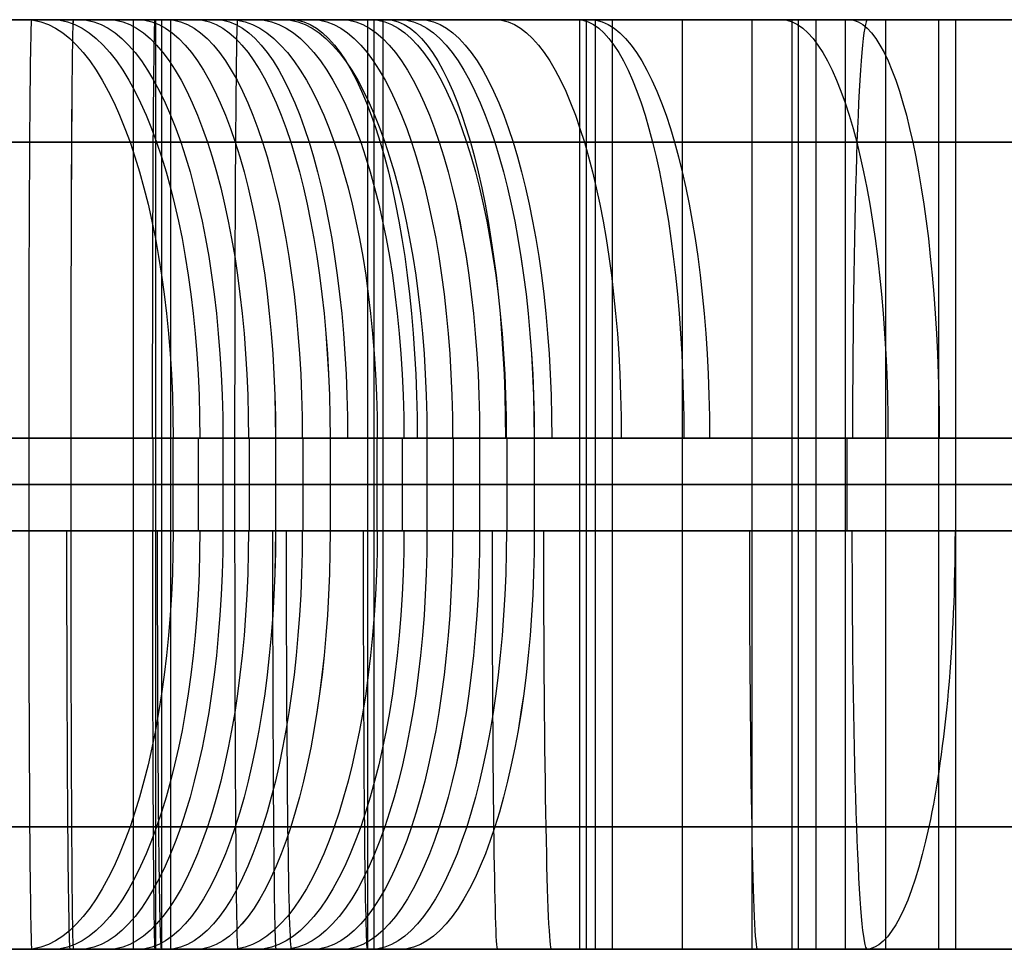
# Model space of a CAD drawing. Extents: x -879 to 919, y -7 to 33.
# Tile 7 of 66: x -745 to -703, y -7 to 33. Entities that reach past the tile are written whole.
import ezdxf

# ---------------------------------------------------------------- set-up
doc = ezdxf.new("R2010")
doc.units = 0
doc.layers.add('IGES_LEVEL_0', color=7, linetype='CONTINUOUS')

msp = doc.modelspace()

# ---------------------------------------------------------------- linework, layer by layer
at = {"layer": 'IGES_LEVEL_0'}
for p, q in [((-739.415, 33.426, 157.211), (-757.682, 33.426, 157.148)), ((-757.015, 33.426, 1197.599), (-738.77, 33.426, 1197.768)), ((-708.975, 33.426, 1204.506), (-753.509, 33.426, 1203.623)), ((-751.806, 33.426, 683.475), (-744.743, 33.426, 683.517)), ((-750.221, 33.426, 163.15), (-742.949, 33.426, 163.193)), ((-748.58, 33.426, 446.93), (-744.984, 33.426, 445.54)), ((-730.027, 33.426, 677.662), (-748.273, 33.426, 677.493)), ((-743.951, 33.426, 962.384), (-747.498, 33.426, 963.888)), ((-746.906, 33.426, 970.192), (-743.369, 33.426, 968.655)), ((-741.892, 33.426, 438.019), (-745.522, 33.426, 439.321)), ((-744.984, 33.426, 445.54), (-742.696, 33.426, 444.679)), ((-742.696, 33.426, 444.679), (-744.984, 33.426, 445.54)), ((-744.743, 33.426, 683.517), (-698.146, 33.426, 684.477)), ((-740.372, 33.426, 960.95), (-743.951, 33.426, 962.384)), ((-743.369, 33.426, 968.655), (-739.802, 33.426, 967.192)), ((-742.949, 33.426, 163.193), (-735.885, 33.426, 163.235)), ((-742.696, 33.426, 444.679), (-740.176, 33.426, 443.784)), ((-740.176, 33.426, 443.784), (-742.696, 33.426, 444.679)), ((-734.571, 33.426, 435.601), (-741.892, 33.426, 438.019)), ((-736.767, 33.426, 959.583), (-740.372, 33.426, 960.95)), ((-740.372, 33.426, 960.95), (-740.372, -6.574, 960.95)), ((-737.681, 33.426, 442.93), (-740.176, 33.426, 443.784)), ((-737.681, 33.426, 442.93), (-740.176, 33.426, 443.784)), ((-739.802, 33.426, 967.192), (-736.205, 33.426, 965.802)), ((-721.169, 33.426, 157.38), (-739.415, 33.426, 157.211)), ((-739.415, 33.426, 157.211), (-739.415, -6.574, 157.211)), ((-739.15, 33.426, 677.577), (-739.15, -6.574, 677.577)), ((-738.77, 33.426, 1197.768), (-720.503, 33.426, 1198.149)), ((-738.77, 33.426, 1197.768), (-738.77, -6.574, 1197.768)), ((-737.681, 33.426, 442.93), (-736.813, 33.426, 442.641)), ((-736.813, 33.426, 442.641), (-729.079, 33.426, 440.217)), ((-733.137, 33.426, 958.281), (-736.767, 33.426, 959.583)), ((-736.205, 33.426, 965.802), (-733.918, 33.426, 964.942)), ((-733.918, 33.426, 964.942), (-736.205, 33.426, 965.802)), ((-735.885, 33.426, 163.235), (-689.288, 33.426, 164.195)), ((-727.189, 33.426, 433.416), (-734.571, 33.426, 435.601)), ((-733.918, 33.426, 964.942), (-731.397, 33.426, 964.046)), ((-731.397, 33.426, 964.046), (-733.918, 33.426, 964.942)), ((-725.816, 33.426, 955.863), (-733.137, 33.426, 958.281)), ((-728.902, 33.426, 963.193), (-731.397, 33.426, 964.046)), ((-728.902, 33.426, 963.193), (-731.397, 33.426, 964.046)), ((-728.902, 33.426, 963.193), (-731.397, 33.426, 964.046)), ((-730.292, 33.426, 157.296), (-730.292, -6.574, 157.296)), ((-711.76, 33.426, 678.043), (-730.027, 33.426, 677.662)), ((-730.027, 33.426, 677.662), (-730.027, -6.574, 677.662)), ((-729.636, 33.426, 1197.959), (-729.636, -6.574, 1197.959)), ((-729.079, 33.426, 440.217), (-721.273, 33.426, 438.035)), ((-728.902, 33.426, 963.193), (-728.035, 33.426, 962.903)), ((-728.035, 33.426, 962.903), (-720.301, 33.426, 960.479)), ((-719.771, 33.426, 431.444), (-727.189, 33.426, 433.416)), ((-718.434, 33.426, 953.677), (-725.816, 33.426, 955.863)), ((-721.273, 33.426, 438.035), (-715.444, 33.426, 436.564)), ((-702.903, 33.426, 157.761), (-721.169, 33.426, 157.38)), ((-721.169, 33.426, 157.38), (-721.169, -6.574, 157.38)), ((-720.894, 33.426, 677.852), (-720.894, -6.574, 677.852)), ((-720.503, 33.426, 1198.149), (-693.27, 33.426, 1199.191)), ((-720.503, 33.426, 1198.149), (-720.503, -6.574, 1198.149)), ((-720.301, 33.426, 960.479), (-712.495, 33.426, 958.297)), ((-713.76, 33.426, 429.983), (-719.771, 33.426, 431.444)), ((-719.771, 33.426, 431.444), (-719.771, -6.574, 431.444)), ((-711.016, 33.426, 951.705), (-718.434, 33.426, 953.677)), ((-716.765, 33.426, 430.714), (-716.765, -6.574, 430.714)), ((-715.444, 33.426, 436.564), (-709.586, 33.426, 435.21)), ((-705.737, 33.426, 428.248), (-713.76, 33.426, 429.983)), ((-713.76, 33.426, 429.983), (-713.76, -6.574, 429.983)), ((-712.495, 33.426, 958.297), (-706.665, 33.426, 956.826)), ((-712.036, 33.426, 157.571), (-712.036, -6.574, 157.571)), ((-711.76, 33.426, 678.043), (-684.527, 33.426, 679.085)), ((-711.76, -6.574, 678.043), (-711.76, 33.426, 678.043)), ((-705.005, 33.426, 950.245), (-711.016, 33.426, 951.705)), ((-711.016, 33.426, 951.705), (-711.016, -6.574, 951.705)), ((-709.749, 33.426, 429.116), (-709.749, -6.574, 429.116)), ((-709.586, 33.426, 435.21), (-703.703, 33.426, 433.966)), ((-686.733, 33.426, 1205.56), (-708.975, 33.426, 1204.506)), ((-708.011, 33.426, 950.975), (-708.011, -6.574, 950.975)), ((-706.665, 33.426, 956.826), (-700.807, 33.426, 955.472)), ((-692.341, 33.426, 425.789), (-705.737, 33.426, 428.248)), ((-705.737, 33.426, 428.248), (-705.737, -6.574, 428.248)), ((-696.983, 33.426, 948.509), (-705.005, 33.426, 950.245)), ((-705.005, 33.426, 950.245), (-705.005, -6.574, 950.245)), ((-703.703, 33.426, 433.966), (-697.798, 33.426, 432.827)), ((-753.595, 28.154, 1216.35), (-709.239, 28.154, 1217.233)), ((-744.944, 28.154, 983.302), (-748.139, 28.154, 984.866)), ((-743.869, 28.154, 458.754), (-747.195, 28.154, 460.117)), ((-741.702, 28.154, 981.807), (-744.944, 28.154, 983.302)), ((-744.829, 28.154, 696.245), (-700.529, 28.154, 697.125)), ((-740.506, 28.154, 457.455), (-743.869, 28.154, 458.754)), ((-738.417, 28.154, 980.379), (-741.702, 28.154, 981.807)), ((-735.091, 28.154, 979.017), (-738.417, 28.154, 980.379)), ((-735.972, 28.154, 175.963), (-691.671, 28.154, 176.843)), ((-731.728, 28.154, 977.717), (-735.091, 28.154, 979.017)), ((-725.866, 28.154, 452.54), (-733.595, 28.154, 454.985)), ((-718.029, 28.154, 450.342), (-725.866, 28.154, 452.54)), ((-717.087, 28.154, 972.802), (-724.816, 28.154, 975.247)), ((-712.456, 28.154, 448.936), (-718.029, 28.154, 450.342)), ((-709.251, 28.154, 970.605), (-717.087, 28.154, 972.802)), ((-706.839, 28.154, 447.638), (-712.456, 28.154, 448.936)), ((-703.678, 28.154, 969.198), (-709.251, 28.154, 970.605)), ((-709.239, 28.154, 1217.233), (-687.191, 28.154, 1218.284)), ((-701.183, 28.154, 446.443), (-706.839, 28.154, 447.638)), ((-698.061, 28.154, 967.9), (-703.678, 28.154, 969.198)), ((-753.631, 15.426, 1221.622), (-709.674, 15.426, 1222.493)), ((-744.865, 15.426, 701.517), (-751.913, 15.426, 701.474)), ((-751.913, 15.426, 701.474), (-744.865, 15.426, 701.517)), ((-743.056, 15.426, 181.193), (-750.274, 15.426, 181.15)), ((-750.274, 15.426, 181.15), (-743.056, 15.426, 181.193)), ((-750.274, 15.426, 181.15), (-743.056, 15.426, 181.193)), ((-743.677, 15.426, 464.363), (-748.507, 15.426, 466.438)), ((-744.367, 15.426, 988.878), (-746.614, 15.426, 990.005)), ((-700.907, 15.426, 702.387), (-744.865, 15.426, 701.517)), ((-744.865, 15.426, 701.517), (-744.865, 11.426, 701.517)), ((-739.729, 15.426, 986.7), (-744.367, 15.426, 988.878)), ((-738.652, 15.426, 462.39), (-743.677, 15.426, 464.363)), ((-736.007, 15.426, 181.235), (-743.056, 15.426, 181.193)), ((-743.056, 15.426, 181.193), (-743.056, 11.426, 181.193)), ((-743.056, 15.426, 181.193), (-736.007, 15.426, 181.235)), ((-743.056, 15.426, 181.193), (-736.007, 15.426, 181.235)), ((-734.898, 15.426, 984.625), (-739.729, 15.426, 986.7)), ((-739.532, 15.426, 181.214), (-739.532, 11.426, 181.214)), ((-738.652, 11.426, 462.39), (-738.652, 15.426, 462.39)), ((-736.514, 15.426, 461.585), (-738.652, 15.426, 462.39)), ((-737.583, 15.426, 461.987), (-737.583, 11.426, 461.987)), ((-734.249, 15.426, 460.781), (-736.514, 15.426, 461.585)), ((-736.514, 15.426, 461.585), (-736.514, 11.426, 461.585)), ((-692.05, 15.426, 182.105), (-736.007, 15.426, 181.235)), ((-736.007, 15.426, 181.235), (-736.007, 11.426, 181.235)), ((-735.381, 15.426, 461.183), (-735.381, 11.426, 461.183)), ((-729.873, 15.426, 982.652), (-734.898, 15.426, 984.625)), ((-734.249, 15.426, 460.781), (-731.903, 15.426, 459.978)), ((-734.249, 15.426, 460.781), (-734.249, 11.426, 460.781)), ((-733.074, 15.426, 460.379), (-733.074, 11.426, 460.379)), ((-731.903, 15.426, 459.978), (-731.899, 15.426, 459.977)), ((-727.628, 15.426, 458.591), (-731.899, 15.426, 459.977)), ((-731.899, 15.426, 459.977), (-731.899, 11.426, 459.977)), ((-727.735, 15.426, 981.848), (-729.873, 15.426, 982.652)), ((-729.873, 11.426, 982.652), (-729.873, 15.426, 982.652)), ((-728.804, 15.426, 982.25), (-728.804, 11.426, 982.25)), ((-725.471, 15.426, 981.043), (-727.735, 15.426, 981.848)), ((-727.735, 15.426, 981.848), (-727.735, 11.426, 981.848)), ((-723.326, 15.426, 457.287), (-727.628, 15.426, 458.591)), ((-726.603, 15.426, 981.445), (-726.603, 11.426, 981.445)), ((-725.471, 15.426, 981.043), (-723.124, 15.426, 980.24)), ((-725.471, 15.426, 981.043), (-725.471, 11.426, 981.043)), ((-724.296, 15.426, 980.641), (-724.296, 11.426, 980.641)), ((-718.997, 15.426, 456.061), (-723.326, 15.426, 457.287)), ((-723.124, 15.426, 980.24), (-723.121, 15.426, 980.239)), ((-718.85, 15.426, 978.853), (-723.121, 15.426, 980.239)), ((-723.121, 15.426, 980.239), (-723.121, 11.426, 980.239)), ((-714.641, 15.426, 454.91), (-718.997, 15.426, 456.061)), ((-714.548, 15.426, 977.549), (-718.85, 15.426, 978.853)), ((-705.865, 15.426, 452.822), (-714.641, 15.426, 454.91)), ((-710.218, 15.426, 976.323), (-714.548, 15.426, 977.549)), ((-705.863, 15.426, 975.173), (-710.218, 15.426, 976.323)), ((-709.674, 15.426, 1222.493), (-687.71, 15.426, 1223.534)), ((-709.673, 15.426, 1222.493), (-709.673, 11.426, 1222.493)), ((-697.019, 15.426, 450.996), (-705.865, 15.426, 452.822)), ((-697.087, 15.426, 973.084), (-705.863, 15.426, 975.173)), ((-739.415, 13.426, 157.211), (-757.682, 13.426, 157.148)), ((-738.77, 13.426, 1197.768), (-757.015, 13.426, 1197.599)), ((-753.631, 13.426, 1221.622), (-709.673, 13.426, 1222.493)), ((-744.865, 13.426, 701.517), (-751.913, 13.426, 701.474)), ((-743.056, 13.426, 181.193), (-750.274, 13.426, 181.15)), ((-743.677, 13.426, 464.363), (-748.507, 13.426, 466.438)), ((-730.027, 13.426, 677.662), (-748.273, 13.426, 677.493)), ((-743.951, 13.426, 962.384), (-747.498, 13.426, 963.888)), ((-744.367, 13.426, 988.878), (-746.614, 13.426, 990.005)), ((-741.892, 13.426, 438.019), (-745.522, 13.426, 439.321)), ((-744.865, 13.426, 701.517), (-700.907, 13.426, 702.387)), ((-739.729, 13.426, 986.7), (-744.367, 13.426, 988.878)), ((-740.372, 13.426, 960.95), (-743.951, 13.426, 962.384)), ((-738.652, 13.426, 462.39), (-743.677, 13.426, 464.363)), ((-736.007, 13.426, 181.235), (-743.056, 13.426, 181.193)), ((-734.571, 13.426, 435.601), (-741.892, 13.426, 438.019)), ((-736.767, 13.426, 959.583), (-740.372, 13.426, 960.95)), ((-734.898, 13.426, 984.625), (-739.729, 13.426, 986.7)), ((-721.169, 13.426, 157.38), (-739.415, 13.426, 157.211)), ((-720.503, 13.426, 1198.149), (-738.77, 13.426, 1197.768)), ((-738.652, 13.426, 462.39), (-736.514, 13.426, 461.585)), ((-733.137, 13.426, 958.281), (-736.767, 13.426, 959.583)), ((-736.514, 13.426, 461.585), (-734.249, 13.426, 460.781)), ((-736.007, 13.426, 181.235), (-692.05, 13.426, 182.105)), ((-729.873, 13.426, 982.652), (-734.898, 13.426, 984.625)), ((-727.189, 13.426, 433.416), (-734.571, 13.426, 435.601)), ((-734.249, 13.426, 460.781), (-731.899, 13.426, 459.977)), ((-725.816, 13.426, 955.863), (-733.137, 13.426, 958.281)), ((-727.628, 13.426, 458.591), (-731.899, 13.426, 459.977)), ((-711.76, 13.426, 678.043), (-730.027, 13.426, 677.662)), ((-729.873, 13.426, 982.652), (-727.735, 13.426, 981.848)), ((-727.735, 13.426, 981.848), (-725.471, 13.426, 981.043)), ((-723.326, 13.426, 457.287), (-727.628, 13.426, 458.591)), ((-719.771, 13.426, 431.444), (-727.189, 13.426, 433.416)), ((-718.434, 13.426, 953.677), (-725.816, 13.426, 955.863)), ((-725.471, 13.426, 981.043), (-723.121, 13.426, 980.239)), ((-718.997, 13.426, 456.061), (-723.326, 13.426, 457.287)), ((-718.85, 13.426, 978.853), (-723.121, 13.426, 980.239)), ((-702.903, 13.426, 157.761), (-721.169, 13.426, 157.38)), ((-720.503, 13.426, 1198.149), (-693.27, 13.426, 1199.191)), ((-719.771, 13.426, 431.444), (-713.76, 13.426, 429.983)), ((-714.641, 13.426, 454.91), (-718.997, 13.426, 456.061)), ((-714.548, 13.426, 977.549), (-718.85, 13.426, 978.853)), ((-711.016, 13.426, 951.705), (-718.434, 13.426, 953.677)), ((-705.865, 13.426, 452.822), (-714.641, 13.426, 454.91)), ((-710.218, 13.426, 976.323), (-714.548, 13.426, 977.549)), ((-713.76, 13.426, 429.983), (-705.737, 13.426, 428.248)), ((-711.76, 13.426, 678.043), (-684.527, 13.426, 679.085)), ((-711.016, 13.426, 951.705), (-705.005, 13.426, 950.245)), ((-705.863, 13.426, 975.173), (-710.218, 13.426, 976.323)), ((-709.673, 13.426, 1222.493), (-687.71, 13.426, 1223.534)), ((-697.019, 13.426, 450.996), (-705.865, 13.426, 452.822)), ((-697.087, 13.426, 973.084), (-705.863, 13.426, 975.173)), ((-692.341, 13.426, 425.789), (-705.737, 13.426, 428.248)), ((-705.005, 13.426, 950.245), (-696.983, 13.426, 948.509)), ((-709.673, 11.426, 1222.493), (-753.631, 11.426, 1221.622)), ((-744.865, 11.426, 701.517), (-751.913, 11.426, 701.474)), ((-751.913, 11.426, 701.474), (-744.865, 11.426, 701.517)), ((-743.056, 11.426, 181.193), (-750.274, 11.426, 181.15)), ((-743.056, 11.426, 181.193), (-750.274, 11.426, 181.15)), ((-748.507, 11.426, 466.438), (-743.677, 11.426, 464.363)), ((-746.614, 11.426, 990.005), (-744.367, 11.426, 988.878)), ((-700.907, 11.426, 702.387), (-744.865, 11.426, 701.517)), ((-744.367, 11.426, 988.878), (-739.729, 11.426, 986.7)), ((-743.677, 11.426, 464.363), (-738.652, 11.426, 462.39)), ((-736.007, 11.426, 181.235), (-743.056, 11.426, 181.193)), ((-739.729, 11.426, 986.7), (-734.898, 11.426, 984.625)), ((-736.514, 11.426, 461.585), (-738.652, 11.426, 462.39)), ((-734.249, 11.426, 460.781), (-736.514, 11.426, 461.585)), ((-736.514, 11.426, 461.585), (-734.249, 11.426, 460.781)), ((-692.05, 11.426, 182.105), (-736.007, 11.426, 181.235)), ((-734.898, 11.426, 984.625), (-729.873, 11.426, 982.652)), ((-731.899, 11.426, 459.977), (-734.249, 11.426, 460.781)), ((-731.899, 11.426, 459.977), (-727.628, 11.426, 458.591)), ((-727.735, 11.426, 981.848), (-729.873, 11.426, 982.652)), ((-729.873, 11.426, 982.652), (-727.735, 11.426, 981.848)), ((-725.471, 11.426, 981.043), (-727.735, 11.426, 981.848)), ((-727.735, 11.426, 981.848), (-725.471, 11.426, 981.043)), ((-727.628, 11.426, 458.591), (-723.326, 11.426, 457.287)), ((-723.121, 11.426, 980.239), (-725.471, 11.426, 981.043)), ((-723.326, 11.426, 457.287), (-718.997, 11.426, 456.061)), ((-723.121, 11.426, 980.239), (-718.85, 11.426, 978.853)), ((-718.997, 11.426, 456.061), (-714.642, 11.426, 454.91)), ((-718.85, 11.426, 978.853), (-714.548, 11.426, 977.549)), ((-714.642, 11.426, 454.91), (-705.866, 11.426, 452.822)), ((-714.548, 11.426, 977.549), (-710.218, 11.426, 976.323)), ((-710.218, 11.426, 976.323), (-705.863, 11.426, 975.173)), ((-687.71, 11.426, 1223.534), (-709.673, 11.426, 1222.493)), ((-705.866, 11.426, 452.822), (-697.019, 11.426, 450.996)), ((-705.863, 11.426, 975.173), (-697.087, 11.426, 973.084)), ((-709.263, -1.302, 1217.232), (-753.595, -1.302, 1216.35)), ((-747.063, -1.302, 984.329), (-744.071, -1.302, 982.891)), ((-746.748, -1.302, 459.929), (-743.643, -1.302, 458.664)), ((-700.481, -1.302, 697.127), (-744.824, -1.302, 696.245)), ((-744.071, -1.302, 982.891), (-741.039, -1.302, 981.512)), ((-743.643, -1.302, 458.664), (-740.506, -1.302, 457.455)), ((-741.039, -1.302, 981.512), (-737.969, -1.302, 980.191)), ((-737.969, -1.302, 980.191), (-734.865, -1.302, 978.927)), ((-691.624, -1.302, 176.845), (-735.966, -1.302, 175.963)), ((-734.865, -1.302, 978.927), (-731.728, -1.302, 977.717)), ((-733.592, -1.302, 454.984), (-726.849, -1.302, 452.835)), ((-726.849, -1.302, 452.835), (-720.023, -1.302, 450.876)), ((-724.813, -1.302, 975.246), (-718.071, -1.302, 973.097)), ((-720.023, -1.302, 450.876), (-713.12, -1.302, 449.097)), ((-718.071, -1.302, 973.097), (-711.244, -1.302, 971.138)), ((-713.12, -1.302, 449.097), (-706.149, -1.302, 447.486)), ((-711.244, -1.302, 971.138), (-704.341, -1.302, 969.359)), ((-687.227, -1.302, 1218.281), (-709.263, -1.302, 1217.232)), ((-706.149, -1.302, 447.486), (-699.109, -1.302, 446.031)), ((-704.341, -1.302, 969.359), (-697.371, -1.302, 967.748)), ((-757.682, -6.574, 157.148), (-739.415, -6.574, 157.211)), ((-738.77, -6.574, 1197.768), (-757.015, -6.574, 1197.599)), ((-753.509, -6.574, 1203.623), (-708.557, -6.574, 1204.522)), ((-744.732, -6.574, 683.517), (-751.806, -6.574, 683.475)), ((-742.949, -6.574, 163.193), (-750.221, -6.574, 163.15)), ((-748.273, -6.574, 677.493), (-730.027, -6.574, 677.662)), ((-742.599, -6.574, 968.332), (-748.16, -6.574, 970.759)), ((-747.498, -6.574, 963.888), (-743.951, -6.574, 962.384)), ((-744.984, -6.574, 445.54), (-745.74, -6.574, 445.826)), ((-745.522, -6.574, 439.321), (-741.892, -6.574, 438.019)), ((-742.696, -6.574, 444.679), (-744.984, -6.574, 445.54)), ((-699.215, -6.574, 684.437), (-744.732, -6.574, 683.517)), ((-743.951, -6.574, 962.384), (-740.372, -6.574, 960.95)), ((-742.948, -6.574, 163.193), (-742.949, -6.574, 163.193)), ((-735.875, -6.574, 163.236), (-742.948, -6.574, 163.193)), ((-740.176, -6.574, 443.784), (-742.696, -6.574, 444.679)), ((-736.962, -6.574, 966.088), (-742.599, -6.574, 968.332)), ((-741.892, -6.574, 438.019), (-734.571, -6.574, 435.601)), ((-740.372, -6.574, 960.95), (-736.767, -6.574, 959.583)), ((-737.678, -6.574, 442.929), (-740.176, -6.574, 443.784)), ((-740.176, -6.574, 443.784), (-737.678, -6.574, 442.929)), ((-740.176, -6.574, 443.784), (-737.678, -6.574, 442.929)), ((-739.415, -6.574, 157.211), (-721.169, -6.574, 157.38)), ((-720.503, -6.574, 1198.149), (-738.77, -6.574, 1197.768)), ((-732.484, -6.574, 441.25), (-737.678, -6.574, 442.929)), ((-736.205, -6.574, 965.802), (-736.962, -6.574, 966.088)), ((-736.767, -6.574, 959.583), (-733.137, -6.574, 958.281)), ((-733.918, -6.574, 964.942), (-736.205, -6.574, 965.802)), ((-690.357, -6.574, 164.155), (-735.875, -6.574, 163.236)), ((-734.571, -6.574, 435.601), (-727.189, -6.574, 433.416)), ((-731.397, -6.574, 964.046), (-733.918, -6.574, 964.942)), ((-733.137, -6.574, 958.281), (-725.816, -6.574, 955.863)), ((-725.976, -6.574, 439.319), (-732.484, -6.574, 441.25)), ((-728.899, -6.574, 963.192), (-731.397, -6.574, 964.046)), ((-731.397, -6.574, 964.046), (-728.899, -6.574, 963.192)), ((-731.397, -6.574, 964.046), (-728.899, -6.574, 963.192)), ((-730.027, -6.574, 677.662), (-711.76, -6.574, 678.043)), ((-723.705, -6.574, 961.512), (-728.899, -6.574, 963.192)), ((-727.189, -6.574, 433.416), (-719.771, -6.574, 431.444)), ((-719.422, -6.574, 437.554), (-725.976, -6.574, 439.319)), ((-725.816, -6.574, 955.863), (-718.434, -6.574, 953.677)), ((-717.198, -6.574, 959.581), (-723.705, -6.574, 961.512)), ((-721.169, -6.574, 157.38), (-702.903, -6.574, 157.761)), ((-693.27, -6.574, 1199.191), (-720.503, -6.574, 1198.149)), ((-719.771, -6.574, 431.444), (-713.76, -6.574, 429.983)), ((-712.827, -6.574, 435.944), (-719.422, -6.574, 437.554)), ((-718.434, -6.574, 953.677), (-711.016, -6.574, 951.705)), ((-710.644, -6.574, 957.816), (-717.198, -6.574, 959.581)), ((-713.76, -6.574, 429.983), (-705.737, -6.574, 428.248)), ((-706.197, -6.574, 434.48), (-712.827, -6.574, 435.944)), ((-684.527, -6.574, 679.085), (-711.76, -6.574, 678.043)), ((-711.016, -6.574, 951.705), (-705.005, -6.574, 950.245)), ((-704.048, -6.574, 956.206), (-710.644, -6.574, 957.816)), ((-708.557, -6.574, 1204.522), (-687.433, -6.574, 1205.519)), ((-699.539, -6.574, 433.152), (-706.197, -6.574, 434.48)), ((-705.737, -6.574, 428.248), (-692.341, -6.574, 425.789)), ((-705.005, -6.574, 950.245), (-696.983, -6.574, 948.509)), ((-697.419, -6.574, 954.742), (-704.048, -6.574, 956.206))]:
    msp.add_line(p, q, dxfattribs=at)
at = {"layer": 'IGES_LEVEL_0', "extrusion": (0.93608, -7.79423e-06, -0.351787)}
msp.add_arc((15.419, 154.985, -854.1), 18.001, 0.0038, 89.9958, dxfattribs=at)
at = {"layer": 'IGES_LEVEL_0', "extrusion": (0.93608, -7.79007e-06, -0.351787)}
msp.add_arc((15.419, 154.985, -854.1), 18.001, 0.0038, 89.9958, dxfattribs=at)
at = {"layer": 'IGES_LEVEL_0', "extrusion": (0.999977, -1.93505e-06, 0.006773)}
for centre in [(15.424, 688.545, -740.096), (15.424, 168.215, -734.763)]:
    msp.add_arc(centre, 18.001, 0.004, 89.996, dxfattribs=at)
at = {"layer": 'IGES_LEVEL_0', "extrusion": (0.935926, 0, -0.352198)}
for centre, start, end in [((15.426, 154.611, -852.95), 0, 90), ((11.426, 154.611, -852.95), 90, 180)]:
    msp.add_arc(centre, 18, start, end, dxfattribs=at)
at = {"layer": 'IGES_LEVEL_0', "extrusion": (0.999983, -3.52575e-05, 0.005906)}
msp.add_arc((15.399, 167.577, -741.973), 18.001, 0.004, 89.996, dxfattribs=at)
at = {"layer": 'IGES_LEVEL_0', "extrusion": (0.999982, 3.52578e-05, 0.005977)}
msp.add_arc((15.451, 167.629, -741.959), 18.001, 0.004, 89.996, dxfattribs=at)
at = {"layer": 'IGES_LEVEL_0', "extrusion": (0.939165, -8.40467e-07, -0.343465)}
msp.add_arc((15.425, 162.537, -850.247), 18.001, 0.0005, 89.9969, dxfattribs=at)
at = {"layer": 'IGES_LEVEL_0', "extrusion": (0.942324, 0, -0.334701)}
for centre, start, end in [((15.426, 170.451, -847.358), 0, 90), ((11.426, 170.451, -847.358), 90, 180)]:
    msp.add_arc(centre, 18, start, end, dxfattribs=at)
at = {"layer": 'IGES_LEVEL_0', "extrusion": (0.944242, -3.89536e-07, -0.329253)}
msp.add_arc((15.425, 175.334, -845.022), 18.001, 0.0028, 89.9962, dxfattribs=at)
at = {"layer": 'IGES_LEVEL_0', "extrusion": (0.944242, 3.90761e-07, -0.329252)}
msp.add_arc((15.425, 175.334, -845.022), 18.001, 0.0029, 89.9962, dxfattribs=at)
at = {"layer": 'IGES_LEVEL_0', "extrusion": (0.999982, 0, 0.006012)}
msp.add_arc((15.426, 167.656, -738.448), 18, 360, 90, dxfattribs=at)
at = {"layer": 'IGES_LEVEL_0', "extrusion": (0.946128, -3.55271e-15, -0.323792)}
msp.add_arc((15.426, 180.214, -842.676), 18, 0, 90, dxfattribs=at)
at = {"layer": 'IGES_LEVEL_0', "extrusion": (0.947114, 0.000290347, -0.320898)}
msp.add_arc((15.651, 182.785, -840.793), 18.001, 0.0095, 90.0015, dxfattribs=at)
at = {"layer": 'IGES_LEVEL_0', "extrusion": (0.947075, -1.97706e-05, -0.321012)}
msp.add_arc((15.41, 182.683, -840.826), 18.001, 0.0035, 89.9955, dxfattribs=at)
at = {"layer": 'IGES_LEVEL_0', "extrusion": (0.949187, 1.55028e-10, -0.314713)}
msp.add_arc((15.426, 188.264, -838.678), 18, 0, 90, dxfattribs=at)
at = {"layer": 'IGES_LEVEL_0', "extrusion": (0.936082, -7.7698e-06, -0.351783)}
msp.add_arc((15.419, 645.085, -1028.901), 18.001, 0.0038, 89.9958, dxfattribs=at)
at = {"layer": 'IGES_LEVEL_0', "extrusion": (0.936082, -7.76525e-06, -0.351783)}
msp.add_arc((15.419, 645.085, -1028.901), 18.001, 0.0038, 89.9958, dxfattribs=at)
at = {"layer": 'IGES_LEVEL_0', "extrusion": (0.935928, -3.55271e-15, -0.352192)}
for centre, start, end in [((15.426, 644.636, -1027.965), 0, 90), ((11.426, 644.636, -1027.965), 90, 180)]:
    msp.add_arc(centre, 18, start, end, dxfattribs=at)
at = {"layer": 'IGES_LEVEL_0', "extrusion": (0.939167, -8.40534e-07, -0.34346)}
msp.add_arc((15.425, 654.17, -1020.69), 18.001, 0.0005, 89.9969, dxfattribs=at)
at = {"layer": 'IGES_LEVEL_0', "extrusion": (0.95346, 7.45273e-10, -0.30152)}
msp.add_arc((15.426, 199.853, -832.591), 18, 0, 90, dxfattribs=at)
at = {"layer": 'IGES_LEVEL_0', "extrusion": (0.942326, 0, -0.334696)}
for centre, start, end in [((15.426, 663.65, -1013.215), 0, 90), ((11.426, 663.65, -1013.215), 90, 180)]:
    msp.add_arc(centre, 18, start, end, dxfattribs=at)
at = {"layer": 'IGES_LEVEL_0', "extrusion": (0.944244, -3.90037e-07, -0.329247)}
msp.add_arc((15.425, 669.483, -1008.027), 18.001, 0.0028, 89.9962, dxfattribs=at)
at = {"layer": 'IGES_LEVEL_0', "extrusion": (0.944244, 3.90855e-07, -0.329247)}
msp.add_arc((15.425, 669.484, -1008.026), 18.001, 0.0029, 89.9962, dxfattribs=at)
at = {"layer": 'IGES_LEVEL_0', "extrusion": (0.94613, 0, -0.323787)}
for centre, start, end in [((15.426, 675.296, -1002.824), 360, 90), ((11.426, 675.296, -1002.822), 90, 180)]:
    msp.add_arc(centre, 18, start, end, dxfattribs=at)
at = {"layer": 'IGES_LEVEL_0', "extrusion": (0.958405, -1.68238e-09, -0.28541)}
msp.add_arc((15.426, 213.819, -824.833), 18, 0, 90, dxfattribs=at)
at = {"layer": 'IGES_LEVEL_0', "extrusion": (0.947113, 0.000290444, -0.3209)}
msp.add_arc((15.649, 678.348, -999.431), 18.001, 0.0095, 90.0015, dxfattribs=at)
at = {"layer": 'IGES_LEVEL_0', "extrusion": (0.947075, -2.04198e-05, -0.321014)}
msp.add_arc((15.409, 678.226, -999.524), 18.001, 0.0035, 89.9955, dxfattribs=at)
at = {"layer": 'IGES_LEVEL_0', "extrusion": (0.949184, 6.56616e-10, -0.314721)}
msp.add_arc((15.426, 684.844, -994.085), 18, 360, 90, dxfattribs=at)
at = {"layer": 'IGES_LEVEL_0', "extrusion": (0.953457, -8.30502e-11, -0.301528)}
msp.add_arc((15.426, 698.541, -981.096), 18, 0, 90, dxfattribs=at)
at = {"layer": 'IGES_LEVEL_0', "extrusion": (0.966976, -1.83998e-09, -0.254867)}
msp.add_arc((15.426, 239.74, -809.095), 18, 0, 90, dxfattribs=at)
at = {"layer": 'IGES_LEVEL_0', "extrusion": (0.958403, 2.45948e-10, -0.285418)}
msp.add_arc((15.426, 714.938, -964.914), 18, 0, 90, dxfattribs=at)
at = {"layer": 'IGES_LEVEL_0', "extrusion": (0.966974, 5.62561e-10, -0.254876)}
msp.add_arc((15.426, 745.051, -933.21), 18, 360, 90, dxfattribs=at)
at = {"layer": 'IGES_LEVEL_0', "extrusion": (0.976444, 5.8318e-10, -0.21577)}
msp.add_arc((15.426, 271.851, -786.776), 18, 360, 90, dxfattribs=at)
at = {"layer": 'IGES_LEVEL_0', "extrusion": (0.999339, -1.16732e-10, 0.036351)}
msp.add_arc((15.426, 1229.482, -664.523), 18, 360, 90, dxfattribs=at)
at = {"layer": 'IGES_LEVEL_0', "extrusion": (0.93608, 7.79566e-06, -0.351787)}
msp.add_arc((11.434, 154.985, -854.1), 18.001, 90.0042, 179.9962, dxfattribs=at)
at = {"layer": 'IGES_LEVEL_0', "extrusion": (0.999975, 0.00028989, 0.007066)}
msp.add_arc((11.644, 688.761, -739.886), 18.001, 90.0042, 179.9957, dxfattribs=at)
at = {"layer": 'IGES_LEVEL_0', "extrusion": (0.999975, 0.000289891, 0.007066)}
msp.add_arc((11.644, 688.761, -739.886), 18.001, 90.0042, 179.9956, dxfattribs=at)
at = {"layer": 'IGES_LEVEL_0', "extrusion": (0.999967, 2.83445e-10, 0.008163)}
msp.add_arc((11.426, 689.574, -737.484), 18, 90, 180, dxfattribs=at)
at = {"layer": 'IGES_LEVEL_0', "extrusion": (0.999982, 5.28942e-05, 0.005924)}
msp.add_arc((11.467, 167.59, -741.969), 18.001, 90.004, 179.996, dxfattribs=at)
at = {"layer": 'IGES_LEVEL_0', "extrusion": (0.939165, 8.40343e-07, -0.343465)}
msp.add_arc((11.428, 162.537, -850.247), 18.001, 90.0031, 179.9994, dxfattribs=at)
at = {"layer": 'IGES_LEVEL_0', "extrusion": (0.944242, 3.91016e-07, -0.329253)}
msp.add_arc((11.428, 175.334, -845.022), 18.001, 90.0038, 179.9972, dxfattribs=at)
at = {"layer": 'IGES_LEVEL_0', "extrusion": (0.944242, -3.91646e-07, -0.329252)}
msp.add_arc((11.427, 175.334, -845.022), 18.001, 90.0038, 179.9971, dxfattribs=at)
at = {"layer": 'IGES_LEVEL_0', "extrusion": (0.999982, -3.55271e-15, 0.006012)}
msp.add_arc((11.426, 167.656, -738.442), 18, 90, 180, dxfattribs=at)
at = {"layer": 'IGES_LEVEL_0', "extrusion": (0.999952, -7.73577e-11, 0.009791)}
msp.add_arc((11.426, 690.77, -732.432), 18, 90, 180, dxfattribs=at)
at = {"layer": 'IGES_LEVEL_0', "extrusion": (0.946128, 0, -0.323792)}
msp.add_arc((11.426, 180.213, -842.675), 18, 90, 180, dxfattribs=at)
at = {"layer": 'IGES_LEVEL_0', "extrusion": (0.94707, 2.85979e-05, -0.321026)}
msp.add_arc((11.45, 182.67, -840.825), 18.001, 90.0047, 179.9967, dxfattribs=at)
at = {"layer": 'IGES_LEVEL_0', "extrusion": (0.94707, 2.81228e-05, -0.321026)}
msp.add_arc((11.45, 182.67, -840.824), 18.001, 90.0047, 179.9967, dxfattribs=at)
at = {"layer": 'IGES_LEVEL_0', "extrusion": (0.936082, 7.7709e-06, -0.351783)}
msp.add_arc((11.434, 645.085, -1028.901), 18.001, 90.0042, 179.9962, dxfattribs=at)
at = {"layer": 'IGES_LEVEL_0', "extrusion": (0.936082, 7.76782e-06, -0.351783)}
msp.add_arc((11.434, 645.085, -1028.901), 18.001, 90.0042, 179.9962, dxfattribs=at)
at = {"layer": 'IGES_LEVEL_0', "extrusion": (0.999975, 0.000289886, 0.007066)}
msp.add_arc((11.641, 168.429, -734.705), 18.002, 90.005, 179.9948, dxfattribs=at)
at = {"layer": 'IGES_LEVEL_0', "extrusion": (0.999967, 7.36694e-11, 0.008163)}
msp.add_arc((11.426, 169.237, -732.874), 18, 90, 180, dxfattribs=at)
at = {"layer": 'IGES_LEVEL_0', "extrusion": (0.939167, 8.42084e-07, -0.34346)}
msp.add_arc((11.428, 654.17, -1020.69), 18.001, 90.0031, 179.9994, dxfattribs=at)
at = {"layer": 'IGES_LEVEL_0', "extrusion": (0.999923, 5.79986e-11, 0.012436)}
msp.add_arc((11.426, 692.697, -725.01), 18, 90, 180, dxfattribs=at)
at = {"layer": 'IGES_LEVEL_0', "extrusion": (0.944244, 3.89715e-07, -0.329247)}
msp.add_arc((11.428, 669.483, -1008.027), 18.001, 90.0038, 179.9972, dxfattribs=at)
at = {"layer": 'IGES_LEVEL_0', "extrusion": (0.944244, -3.90582e-07, -0.329247)}
msp.add_arc((11.427, 669.484, -1008.026), 18.001, 90.0038, 179.9971, dxfattribs=at)
at = {"layer": 'IGES_LEVEL_0', "extrusion": (0.999952, -1.93024e-10, 0.009791)}
msp.add_arc((11.426, 170.426, -728.669), 18, 90, 180, dxfattribs=at)
at = {"layer": 'IGES_LEVEL_0', "extrusion": (0.947069, 3.05196e-05, -0.32103)}
msp.add_arc((11.451, 678.21, -999.531), 18.001, 90.0047, 179.9967, dxfattribs=at)
at = {"layer": 'IGES_LEVEL_0', "extrusion": (0.947069, 3.0038e-05, -0.321029)}
msp.add_arc((11.451, 678.21, -999.531), 18.001, 90.0047, 179.9967, dxfattribs=at)
at = {"layer": 'IGES_LEVEL_0', "extrusion": (0.999923, 1.13574e-10, 0.012436)}
msp.add_arc((11.426, 172.345, -722.623), 18, 90, 180, dxfattribs=at)
at = {"layer": 'IGES_LEVEL_0', "extrusion": (0.999822, 1.05534e-09, 0.018877)}
msp.add_arc((11.426, 697.315, -709.347), 18, 90, 180, dxfattribs=at)
at = {"layer": 'IGES_LEVEL_0', "extrusion": (0.999822, 9.66422e-10, 0.018877)}
msp.add_arc((11.426, 176.959, -710.313), 18, 90, 180, dxfattribs=at)
at = {"layer": 'IGES_LEVEL_0', "extrusion": (0.99934, 1.50638e-09, 0.036329)}
msp.add_arc((11.426, 1229.467, -664.575), 18, 90, 180, dxfattribs=at)
at = {"layer": 'IGES_LEVEL_0', "extrusion": (0.976937, -4.44274e-09, -0.213528)}
msp.add_arc((11.426, 273.656, -785.414), 18, 90.0001, 180.0001, dxfattribs=at)

doc.saveas('drawing.dxf')
